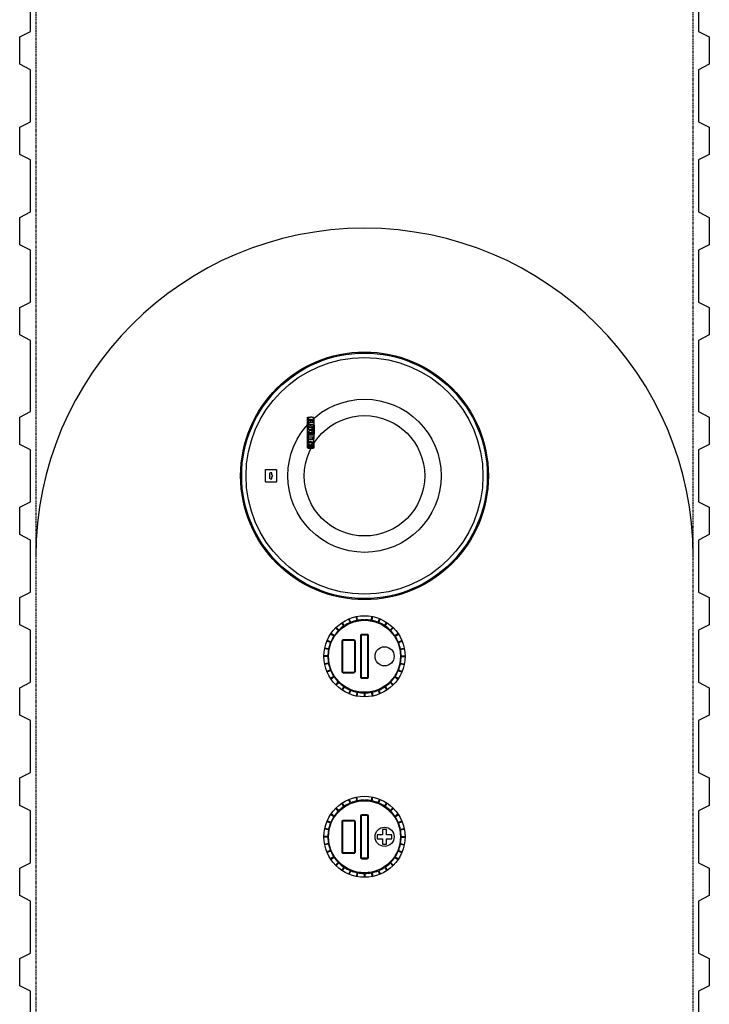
# Model space of a CAD drawing. Extents: x -17300 to -11339, y 1971 to 5059.
# Tile 2 of 81: x -17279 to -17153, y 3954 to 4134. Entities that reach past the tile are written whole.
import ezdxf

# ---------------------------------------------------------------- set-up
doc = ezdxf.new("R2010")
doc.units = 0
doc.header["$MEASUREMENT"] = 0
doc.linetypes.add('HIDDEN3', pattern=[0.1875, 0.125, -0.0625])
for name, color, linetype in [('NONE', 7, 'CONTINUOUS'), ('TANK-MANHOLE', 2, 'CONTINUOUS'), ('TANK-SLOPE', 2, 'CONTINUOUS'), ('TANK-UST', 5, 'CONTINUOUS')]:
    doc.layers.add(name, color=color, linetype=linetype)

# ---------------------------------------------------------------- blocks, each defined once
blk = doc.blocks.new('GROUP-427')
at = {"layer": 'NONE', "color": 0, "linetype": 'Continuous'}
for p, q in [((-41.87, -13.17), (-41.87, -12.84)), ((-41.87, -13.92), (-41.87, -13.59)), ((-41.52, -13.17), (-41.52, -12.84)), ((-41.52, -13.92), (-41.52, -13.59))]:
    blk.add_line(p, q, dxfattribs=at)
for radius, start, end in [(0.276, 130.0052, 229.9948), (0.571, 71.92, 108.08), (0.571, 251.92, 288.08), (0.276, 310.0052, 49.9948)]:
    blk.add_arc((-41.69, -13.38), radius, start, end, dxfattribs=at)

msp = doc.modelspace()

# ---------------------------------------------------------------- linework, layer by layer
at = {"layer": 'TANK-MANHOLE', "color": 1, "linetype": 'Continuous'}
for p, q in [((-17219.03, 4023.33), (-17219.3, 4023.98)), ((-17218.92, 4023.38), (-17219.19, 4024.03)), ((-17217.78, 4023.73), (-17217.92, 4024.41)), ((-17217.66, 4023.75), (-17217.79, 4024.44)), ((-17215.17, 4023.75), (-17215.03, 4024.44)), ((-17215.04, 4023.73), (-17214.91, 4024.41)), ((-17213.9, 4023.38), (-17213.64, 4024.03)), ((-17213.79, 4023.33), (-17213.52, 4023.98)), ((-17221.2, 4021.86), (-17221.69, 4022.36)), ((-17221.11, 4021.95), (-17221.6, 4022.44)), ((-17220.19, 4022.7), (-17220.58, 4023.29)), ((-17220.08, 4022.77), (-17220.47, 4023.36)), ((-17212.74, 4022.77), (-17212.35, 4023.36)), ((-17212.64, 4022.7), (-17212.25, 4023.29)), ((-17211.72, 4021.95), (-17211.22, 4022.44)), ((-17211.63, 4021.86), (-17211.13, 4022.36)), ((-17222.58, 4019.79), (-17223.23, 4020.06)), ((-17222.02, 4020.84), (-17222.6, 4021.23)), ((-17221.95, 4020.94), (-17222.53, 4021.33)), ((-17210.87, 4020.94), (-17210.29, 4021.33)), ((-17210.8, 4020.84), (-17210.22, 4021.23)), ((-17210.24, 4019.79), (-17209.59, 4020.06)), ((-17223, 4018.41), (-17223.69, 4018.55)), ((-17222.97, 4018.53), (-17223.66, 4018.67)), ((-17222.63, 4019.67), (-17223.28, 4019.94)), ((-17210.2, 4019.67), (-17209.55, 4019.94)), ((-17209.85, 4018.53), (-17209.16, 4018.67)), ((-17209.83, 4018.41), (-17209.14, 4018.55)), ((-17223.11, 4017.23), (-17223.82, 4017.23)), ((-17223.11, 4017.1), (-17223.82, 4017.1)), ((-17209.71, 4017.23), (-17209.01, 4017.23)), ((-17209.71, 4017.1), (-17209.01, 4017.1)), ((-17223, 4015.92), (-17223.69, 4015.78)), ((-17222.97, 4015.79), (-17223.66, 4015.66)), ((-17222.63, 4014.66), (-17223.28, 4014.39)), ((-17210.2, 4014.66), (-17209.55, 4014.39)), ((-17209.85, 4015.79), (-17209.16, 4015.66)), ((-17209.83, 4015.92), (-17209.14, 4015.78)), ((-17222.58, 4014.54), (-17223.23, 4014.27)), ((-17222.02, 4013.49), (-17222.6, 4013.1)), ((-17221.95, 4013.39), (-17222.53, 4013)), ((-17210.87, 4013.39), (-17210.29, 4013)), ((-17210.8, 4013.49), (-17210.22, 4013.1)), ((-17210.24, 4014.54), (-17209.59, 4014.27)), ((-17221.2, 4012.47), (-17221.69, 4011.97)), ((-17221.11, 4012.38), (-17221.6, 4011.88)), ((-17220.19, 4011.63), (-17220.58, 4011.04)), ((-17220.08, 4011.56), (-17220.47, 4010.97)), ((-17212.74, 4011.56), (-17212.35, 4010.97)), ((-17212.64, 4011.63), (-17212.25, 4011.04)), ((-17211.72, 4012.38), (-17211.22, 4011.88)), ((-17211.63, 4012.47), (-17211.13, 4011.97)), ((-17219.03, 4010.99), (-17219.3, 4010.35)), ((-17218.92, 4010.95), (-17219.19, 4010.3)), ((-17217.78, 4010.6), (-17217.92, 4009.91)), ((-17217.66, 4010.58), (-17217.79, 4009.89)), ((-17216.47, 4010.46), (-17216.47, 4009.76)), ((-17216.35, 4010.46), (-17216.35, 4009.76)), ((-17215.17, 4010.58), (-17215.03, 4009.89)), ((-17215.04, 4010.6), (-17214.91, 4009.91)), ((-17213.9, 4010.95), (-17213.64, 4010.3)), ((-17213.79, 4010.99), (-17213.52, 4010.35)), ((-17217.78, 3990.73), (-17217.92, 3991.41)), ((-17217.66, 3990.75), (-17217.79, 3991.44)), ((-17215.17, 3990.75), (-17215.03, 3991.44)), ((-17215.04, 3990.73), (-17214.91, 3991.41)), ((-17221.11, 3988.95), (-17221.6, 3989.44)), ((-17220.19, 3989.7), (-17220.58, 3990.29)), ((-17220.08, 3989.77), (-17220.47, 3990.36)), ((-17219.03, 3990.33), (-17219.3, 3990.98)), ((-17218.92, 3990.38), (-17219.19, 3991.03)), ((-17213.9, 3990.38), (-17213.64, 3991.03)), ((-17213.79, 3990.33), (-17213.52, 3990.98)), ((-17212.74, 3989.77), (-17212.35, 3990.36)), ((-17212.64, 3989.7), (-17212.25, 3990.29)), ((-17211.72, 3988.95), (-17211.22, 3989.44)), ((-17222.02, 3987.84), (-17222.6, 3988.23)), ((-17221.95, 3987.94), (-17222.53, 3988.33)), ((-17221.2, 3988.86), (-17221.69, 3989.36)), ((-17211.63, 3988.86), (-17211.13, 3989.36)), ((-17210.87, 3987.94), (-17210.29, 3988.33)), ((-17210.8, 3987.84), (-17210.22, 3988.23)), ((-17222.63, 3986.67), (-17223.28, 3986.94)), ((-17222.58, 3986.79), (-17223.23, 3987.06)), ((-17210.24, 3986.79), (-17209.59, 3987.06)), ((-17210.2, 3986.67), (-17209.55, 3986.94)), ((-17223.11, 3984.23), (-17223.82, 3984.23)), ((-17223.11, 3984.1), (-17223.82, 3984.1)), ((-17223, 3985.41), (-17223.69, 3985.55)), ((-17222.97, 3985.53), (-17223.66, 3985.67)), ((-17209.85, 3985.53), (-17209.16, 3985.67)), ((-17209.83, 3985.41), (-17209.14, 3985.55)), ((-17209.71, 3984.23), (-17209.01, 3984.23)), ((-17209.71, 3984.1), (-17209.01, 3984.1)), ((-17223, 3982.92), (-17223.69, 3982.78)), ((-17222.97, 3982.79), (-17223.66, 3982.66)), ((-17209.85, 3982.79), (-17209.16, 3982.66)), ((-17209.83, 3982.92), (-17209.14, 3982.78)), ((-17222.63, 3981.66), (-17223.28, 3981.39)), ((-17222.58, 3981.54), (-17223.23, 3981.27)), ((-17222.02, 3980.49), (-17222.6, 3980.1)), ((-17210.8, 3980.49), (-17210.22, 3980.1)), ((-17210.24, 3981.54), (-17209.59, 3981.27)), ((-17210.2, 3981.66), (-17209.55, 3981.39)), ((-17221.95, 3980.39), (-17222.53, 3980)), ((-17221.2, 3979.47), (-17221.69, 3978.97)), ((-17221.11, 3979.38), (-17221.6, 3978.88)), ((-17220.19, 3978.63), (-17220.58, 3978.04)), ((-17212.64, 3978.63), (-17212.25, 3978.04)), ((-17211.72, 3979.38), (-17211.22, 3978.88)), ((-17211.63, 3979.47), (-17211.13, 3978.97)), ((-17210.87, 3980.39), (-17210.29, 3980)), ((-17220.08, 3978.56), (-17220.47, 3977.97)), ((-17219.03, 3977.99), (-17219.3, 3977.35)), ((-17218.92, 3977.95), (-17219.19, 3977.3)), ((-17217.78, 3977.6), (-17217.92, 3976.91)), ((-17217.66, 3977.58), (-17217.79, 3976.89)), ((-17216.47, 3977.46), (-17216.47, 3976.76)), ((-17216.35, 3977.46), (-17216.35, 3976.76)), ((-17215.17, 3977.58), (-17215.03, 3976.89)), ((-17215.04, 3977.6), (-17214.91, 3976.91)), ((-17213.9, 3977.95), (-17213.64, 3977.3)), ((-17213.79, 3977.99), (-17213.52, 3977.35)), ((-17212.74, 3978.56), (-17212.35, 3977.97))]:
    msp.add_line(p, q, dxfattribs=at)
for points in [[(-17225.6, 4056.34), (-17225.68, 4056.34), (-17225.68, 4055.41, -0.414214), (-17225.76, 4055.33), (-17226.73, 4055.33, -0.414214), (-17226.8, 4055.41), (-17226.8, 4060.87), (-17226.89, 4060.81), (-17226.89, 4055.41, 0.414214), (-17226.72, 4055.24), (-17225.77, 4055.24, 0.414214), (-17225.6, 4055.41)], [(-17225.79, 4060.23), (-17225.79, 4060.04, 0.414214), (-17225.73, 4059.98), (-17225.66, 4059.98, 0.414214), (-17225.6, 4060.04), (-17225.6, 4060.23, 0.414214), (-17225.66, 4060.29), (-17225.73, 4060.29, 0.414214)], [(-17226.47, 4057.69), (-17226.48, 4057.74), (-17226.49, 4057.77), (-17226.5, 4057.8), (-17226.51, 4057.84), (-17226.51, 4057.88), (-17226.51, 4057.93), (-17226.51, 4057.97), (-17226.51, 4058.02), (-17226.5, 4058.05), (-17226.49, 4058.09), (-17226.47, 4058.11), (-17226.45, 4058.13), (-17226.43, 4058.14), (-17226.41, 4058.15), (-17226.34, 4058.15), (-17226.34, 4057.68), (-17226.31, 4057.67), (-17226.29, 4057.67), (-17226.26, 4057.67), (-17226.23, 4057.66), (-17226.21, 4057.66), (-17226.18, 4057.66, 1), (-17226.18, 4058.46), (-17226.22, 4058.46), (-17226.27, 4058.46), (-17226.31, 4058.46), (-17226.36, 4058.45), (-17226.41, 4058.44), (-17226.45, 4058.43), (-17226.5, 4058.42), (-17226.53, 4058.4), (-17226.56, 4058.38), (-17226.58, 4058.36), (-17226.61, 4058.33), (-17226.63, 4058.3), (-17226.66, 4058.27), (-17226.67, 4058.23), (-17226.69, 4058.19), (-17226.7, 4058.14), (-17226.71, 4058.08), (-17226.71, 4058.02), (-17226.71, 4057.97), (-17226.7, 4057.91), (-17226.7, 4057.87), (-17226.69, 4057.84), (-17226.68, 4057.8), (-17226.68, 4057.77), (-17226.67, 4057.74), (-17226.66, 4057.73)], [(-17226.18, 4057.91), (-17226.15, 4057.91, 1), (-17226.15, 4058.17), (-17226.18, 4058.17)], [(-17226.66, 4056.24), (-17226.5, 4056.24), (-17226.5, 4056.38, -0.414214), (-17226.42, 4056.46), (-17226.1, 4056.46), (-17226.1, 4056.24), (-17225.82, 4056.24), (-17225.82, 4056.46), (-17225.65, 4056.46), (-17225.65, 4056.62, -0.161868), (-17225.95, 4056.88), (-17226.1, 4056.88), (-17226.1, 4056.77), (-17226.54, 4056.77), (-17226.57, 4056.76), (-17226.59, 4056.75), (-17226.61, 4056.74), (-17226.63, 4056.73), (-17226.65, 4056.71), (-17226.67, 4056.69), (-17226.68, 4056.67), (-17226.7, 4056.63), (-17226.7, 4056.59), (-17226.71, 4056.56), (-17226.71, 4056.53), (-17226.71, 4056.5), (-17226.71, 4056.46), (-17226.7, 4056.43), (-17226.7, 4056.4), (-17226.69, 4056.37), (-17226.69, 4056.34), (-17226.68, 4056.31), (-17226.67, 4056.27)], [(-17226.41, 4055.88), (-17226.34, 4055.88), (-17226.34, 4055.42), (-17226.31, 4055.41), (-17226.29, 4055.4), (-17226.26, 4055.4), (-17226.23, 4055.4), (-17226.21, 4055.4), (-17226.18, 4055.39, 1), (-17226.18, 4056.19), (-17226.22, 4056.19), (-17226.27, 4056.19), (-17226.31, 4056.19), (-17226.36, 4056.18), (-17226.41, 4056.18), (-17226.45, 4056.17), (-17226.5, 4056.15), (-17226.53, 4056.13), (-17226.56, 4056.11), (-17226.58, 4056.09), (-17226.61, 4056.07), (-17226.63, 4056.04), (-17226.66, 4056), (-17226.67, 4055.97), (-17226.69, 4055.92), (-17226.7, 4055.88), (-17226.71, 4055.82), (-17226.71, 4055.76), (-17226.71, 4055.7), (-17226.7, 4055.65), (-17226.7, 4055.6), (-17226.69, 4055.57), (-17226.68, 4055.54), (-17226.68, 4055.51), (-17226.67, 4055.47), (-17226.66, 4055.46), (-17226.47, 4055.43), (-17226.48, 4055.48), (-17226.49, 4055.51), (-17226.5, 4055.53), (-17226.51, 4055.57), (-17226.51, 4055.62), (-17226.51, 4055.67), (-17226.51, 4055.71), (-17226.51, 4055.75), (-17226.5, 4055.78), (-17226.49, 4055.82), (-17226.47, 4055.85), (-17226.45, 4055.86), (-17226.43, 4055.88)], [(-17225.79, 4057.17), (-17225.79, 4056.98, 0.414214), (-17225.73, 4056.92), (-17225.66, 4056.92, 0.414214), (-17225.6, 4056.98), (-17225.6, 4057.17, 0.414214), (-17225.66, 4057.23), (-17225.73, 4057.23, 0.414214)], [(-17226.18, 4055.64), (-17226.15, 4055.64, 1), (-17226.15, 4055.91), (-17226.18, 4055.91)], [(-17218.33, 4014.16, 0.414214), (-17218.08, 4014.41), (-17218.08, 4019.91, 0.414214), (-17218.33, 4020.16), (-17220.33, 4020.16, 0.414214), (-17220.58, 4019.91), (-17220.58, 4014.41, 0.414214), (-17220.33, 4014.16)], [(-17218.33, 4014.29, 0.414214), (-17218.2, 4014.41), (-17218.2, 4019.91, 0.414214), (-17218.33, 4020.04), (-17220.33, 4020.04, 0.414214), (-17220.45, 4019.91), (-17220.45, 4014.41, 0.414214), (-17220.33, 4014.29)], [(-17215.91, 4013.16, 0.414214), (-17215.66, 4013.41), (-17215.66, 4020.91, 0.414214), (-17215.91, 4021.16), (-17216.91, 4021.16, 0.414214), (-17217.16, 4020.91), (-17217.16, 4013.41, 0.414214), (-17216.91, 4013.16)], [(-17215.91, 4013.29, 0.414214), (-17215.79, 4013.41), (-17215.79, 4020.91, 0.414214), (-17215.91, 4021.04), (-17216.91, 4021.04, 0.414214), (-17217.04, 4020.91), (-17217.04, 4013.41, 0.414214), (-17216.91, 4013.29)], [(-17215.91, 3980.16, 0.414214), (-17215.66, 3980.41), (-17215.66, 3987.91, 0.414214), (-17215.91, 3988.16), (-17216.91, 3988.16, 0.414214), (-17217.16, 3987.91), (-17217.16, 3980.41, 0.414214), (-17216.91, 3980.16)], [(-17215.91, 3980.29, 0.414214), (-17215.79, 3980.41), (-17215.79, 3987.91, 0.414214), (-17215.91, 3988.04), (-17216.91, 3988.04, 0.414214), (-17217.04, 3987.91), (-17217.04, 3980.41, 0.414214), (-17216.91, 3980.29)], [(-17218.33, 3981.16, 0.414214), (-17218.08, 3981.41), (-17218.08, 3986.91, 0.414214), (-17218.33, 3987.16), (-17220.33, 3987.16, 0.414214), (-17220.58, 3986.91), (-17220.58, 3981.41, 0.414214), (-17220.33, 3981.16)], [(-17218.33, 3981.29, 0.414214), (-17218.2, 3981.41), (-17218.2, 3986.91, 0.414214), (-17218.33, 3987.04), (-17220.33, 3987.04, 0.414214), (-17220.45, 3986.91), (-17220.45, 3981.41, 0.414214), (-17220.33, 3981.29)]]:
    msp.add_lwpolyline(points, format="xyb", close=True, dxfattribs=at)
for points in [[(-17225.77, 4060.83), (-17226.03, 4060.83), (-17226.03, 4060.91), (-17226.25, 4060.91), (-17226.25, 4060.83), (-17226.69, 4060.83), (-17226.69, 4060.52), (-17226.25, 4060.52), (-17226.25, 4060.34), (-17226.03, 4060.34), (-17226.03, 4060.52), (-17225.85, 4060.52, -0.414214), (-17225.79, 4060.46), (-17225.79, 4060.34), (-17225.6, 4060.34)], [(-17226.09, 4058.74), (-17226.09, 4058.74), (-17225.83, 4058.74), (-17225.83, 4059.01), (-17226.69, 4059.01), (-17226.69, 4058.7), (-17226.33, 4058.7, -0.414214), (-17226.16, 4058.54), (-17226.16, 4058.49), (-17225.83, 4058.49, 0.015515), (-17225.82, 4058.51, 0.024733), (-17225.82, 4058.51, 0.005946), (-17225.81, 4058.53, 0.01287), (-17225.81, 4058.54, 0.049414), (-17225.81, 4058.55, 0.053929), (-17225.81, 4058.57, 0.036627), (-17225.81, 4058.58, 0.042565), (-17225.82, 4058.6, 0.006291), (-17225.82, 4058.61, 0.008872), (-17225.83, 4058.61, 0.009321), (-17225.83, 4058.63, 0.009742), (-17225.84, 4058.64, 0.028906), (-17225.85, 4058.65, 0.027693), (-17225.86, 4058.66, 0.02663), (-17225.87, 4058.66, 0.041647), (-17225.88, 4058.67, 0.000265), (-17225.89, 4058.67, 0.000163), (-17225.9, 4058.68, 0.000116), (-17225.92, 4058.69, 0.000666), (-17225.92, 4058.69, 0.034843), (-17225.93, 4058.7, 0.014153), (-17225.95, 4058.7, 0.001676), (-17225.96, 4058.7, -0.00303), (-17225.97, 4058.71, -0.000398), (-17225.99, 4058.71, 0.000724), (-17226, 4058.72, 0.00166), (-17226.02, 4058.72, 0.006697), (-17226.02, 4058.72, 0.003794), (-17226.02, 4058.72, 0.000693), (-17226.04, 4058.73, 0.000272), (-17226.05, 4058.73, 0.00002), (-17226.08, 4058.73, 0.002677), (-17226.09, 4058.74, 0.000101), (-17226.09, 4058.74)]]:
    msp.add_lwpolyline(points, format="xyb", dxfattribs=at)
for points in [[(-17226.69, 4060.29), (-17226.69, 4059.98), (-17225.85, 4059.98), (-17225.85, 4060.29)], [(-17226.29, 4059.38), (-17226.29, 4059.38), (-17226.29, 4059.38), (-17226.3, 4059.38), (-17226.3, 4059.38), (-17226.3, 4059.38), (-17226.31, 4059.38), (-17226.31, 4059.38), (-17226.31, 4059.38), (-17226.31, 4059.39), (-17226.32, 4059.39), (-17226.32, 4059.39), (-17226.32, 4059.39), (-17226.32, 4059.39), (-17226.33, 4059.39), (-17226.33, 4059.39), (-17226.33, 4059.39), (-17226.34, 4059.39), (-17226.34, 4059.39), (-17226.34, 4059.39), (-17226.35, 4059.39), (-17226.35, 4059.39), (-17226.35, 4059.39), (-17226.36, 4059.39), (-17226.36, 4059.39), (-17226.36, 4059.39), (-17226.37, 4059.39), (-17226.37, 4059.39), (-17226.37, 4059.4), (-17226.38, 4059.4), (-17226.38, 4059.4), (-17226.38, 4059.4), (-17226.38, 4059.4), (-17226.39, 4059.4), (-17226.39, 4059.4), (-17226.39, 4059.4), (-17226.39, 4059.4), (-17226.4, 4059.4), (-17226.4, 4059.41), (-17226.4, 4059.41), (-17226.4, 4059.41), (-17226.41, 4059.41), (-17226.41, 4059.41), (-17226.41, 4059.41), (-17226.41, 4059.42), (-17226.41, 4059.42), (-17226.42, 4059.42), (-17226.42, 4059.42), (-17226.42, 4059.42), (-17226.42, 4059.42), (-17226.42, 4059.43), (-17226.43, 4059.43), (-17226.43, 4059.43), (-17226.43, 4059.43), (-17226.43, 4059.44), (-17226.43, 4059.44), (-17226.43, 4059.44), (-17226.43, 4059.44), (-17226.43, 4059.45), (-17226.44, 4059.45), (-17226.44, 4059.45), (-17226.44, 4059.45), (-17226.44, 4059.46), (-17226.44, 4059.46), (-17226.44, 4059.46), (-17226.44, 4059.47), (-17226.44, 4059.47), (-17226.44, 4059.47), (-17226.44, 4059.47), (-17226.44, 4059.48), (-17226.44, 4059.48), (-17226.44, 4059.48), (-17226.44, 4059.49), (-17226.44, 4059.49), (-17226.44, 4059.49), (-17226.44, 4059.5), (-17226.44, 4059.5), (-17226.44, 4059.5), (-17226.44, 4059.5), (-17226.44, 4059.51), (-17226.44, 4059.51), (-17226.44, 4059.51), (-17226.44, 4059.52), (-17226.44, 4059.52), (-17226.44, 4059.52), (-17226.44, 4059.52), (-17226.43, 4059.53), (-17226.43, 4059.53), (-17226.43, 4059.53), (-17226.43, 4059.54), (-17226.43, 4059.54), (-17226.43, 4059.54), (-17226.43, 4059.54), (-17226.43, 4059.54), (-17226.42, 4059.55), (-17226.42, 4059.55), (-17226.42, 4059.55), (-17226.42, 4059.55), (-17226.42, 4059.55), (-17226.41, 4059.56), (-17226.41, 4059.56), (-17226.41, 4059.56), (-17226.41, 4059.56), (-17226.41, 4059.56), (-17226.4, 4059.56), (-17226.4, 4059.57), (-17226.4, 4059.57), (-17226.4, 4059.57), (-17226.39, 4059.57), (-17226.39, 4059.57), (-17226.39, 4059.57), (-17226.39, 4059.57), (-17226.38, 4059.57), (-17226.38, 4059.57), (-17226.38, 4059.58), (-17226.38, 4059.58), (-17226.37, 4059.58), (-17226.37, 4059.58), (-17226.37, 4059.58), (-17226.36, 4059.58), (-17226.36, 4059.58), (-17226.36, 4059.58), (-17226.35, 4059.58), (-17226.35, 4059.58), (-17226.35, 4059.58), (-17226.34, 4059.58), (-17226.34, 4059.58), (-17226.34, 4059.59), (-17226.33, 4059.59), (-17226.33, 4059.59), (-17226.33, 4059.59), (-17226.32, 4059.59), (-17226.32, 4059.59), (-17226.32, 4059.59), (-17226.32, 4059.59), (-17226.31, 4059.59), (-17226.31, 4059.59), (-17226.31, 4059.59), (-17226.31, 4059.59), (-17226.3, 4059.59), (-17226.3, 4059.59), (-17226.3, 4059.59), (-17226.29, 4059.59), (-17226.29, 4059.59), (-17226.29, 4059.59), (-17226.29, 4059.59), (-17226.28, 4059.59), (-17226.28, 4059.59), (-17226.28, 4059.59), (-17226.28, 4059.59), (-17226.27, 4059.59), (-17226.27, 4059.59), (-17226.27, 4059.59), (-17226.27, 4059.59), (-17226.26, 4059.59), (-17226.26, 4059.59), (-17226.26, 4059.59), (-17226.26, 4059.59), (-17226.25, 4059.59), (-17226.25, 4059.59), (-17226.25, 4059.59), (-17226.25, 4059.59), (-17226.24, 4059.59), (-17226.24, 4059.59), (-17226.24, 4059.59), (-17226.24, 4059.59), (-17226.23, 4059.59), (-17226.23, 4059.59), (-17226.23, 4059.59), (-17226.23, 4059.59), (-17226.22, 4059.59), (-17226.22, 4059.59), (-17226.22, 4059.59), (-17226.21, 4059.59), (-17226.21, 4059.59), (-17226.21, 4059.59), (-17226.2, 4059.59), (-17226.2, 4059.59), (-17226.2, 4059.58), (-17226.2, 4059.58), (-17226.19, 4059.58), (-17226.19, 4059.58), (-17226.19, 4059.58), (-17226.18, 4059.58), (-17226.18, 4059.58), (-17226.18, 4059.58), (-17226.17, 4059.58), (-17226.17, 4059.58), (-17226.17, 4059.58), (-17226.16, 4059.58), (-17226.16, 4059.58), (-17226.16, 4059.57), (-17226.15, 4059.57), (-17226.15, 4059.57), (-17226.15, 4059.57), (-17226.15, 4059.57), (-17226.14, 4059.57), (-17226.14, 4059.57), (-17226.14, 4059.57), (-17226.14, 4059.57), (-17226.14, 4059.56), (-17226.13, 4059.56), (-17226.13, 4059.56), (-17226.13, 4059.56), (-17226.13, 4059.56), (-17226.12, 4059.56), (-17226.12, 4059.55), (-17226.12, 4059.55), (-17226.12, 4059.55), (-17226.12, 4059.55), (-17226.12, 4059.55), (-17226.11, 4059.54), (-17226.11, 4059.54), (-17226.11, 4059.54), (-17226.11, 4059.54), (-17226.11, 4059.54), (-17226.11, 4059.53), (-17226.11, 4059.53), (-17226.1, 4059.53), (-17226.1, 4059.52), (-17226.1, 4059.52), (-17226.1, 4059.52), (-17226.1, 4059.52), (-17226.1, 4059.51), (-17226.1, 4059.51), (-17226.1, 4059.51), (-17226.1, 4059.5), (-17226.1, 4059.5), (-17226.1, 4059.5), (-17226.1, 4059.5), (-17226.1, 4059.49), (-17226.1, 4059.49), (-17226.1, 4059.49), (-17226.1, 4059.48), (-17226.1, 4059.48), (-17226.1, 4059.48), (-17226.1, 4059.47), (-17226.1, 4059.47), (-17226.1, 4059.47), (-17226.1, 4059.47), (-17226.1, 4059.46), (-17226.1, 4059.46), (-17226.1, 4059.46), (-17226.1, 4059.45), (-17226.1, 4059.45), (-17226.1, 4059.45), (-17226.1, 4059.45), (-17226.11, 4059.44), (-17226.11, 4059.44), (-17226.11, 4059.44), (-17226.11, 4059.44), (-17226.11, 4059.43), (-17226.11, 4059.43), (-17226.11, 4059.43), (-17226.12, 4059.43), (-17226.12, 4059.42), (-17226.12, 4059.42), (-17226.12, 4059.42), (-17226.12, 4059.42), (-17226.12, 4059.42), (-17226.13, 4059.42), (-17226.13, 4059.41), (-17226.13, 4059.41), (-17226.13, 4059.41), (-17226.14, 4059.41), (-17226.14, 4059.41), (-17226.14, 4059.41), (-17226.14, 4059.4), (-17226.14, 4059.4), (-17226.15, 4059.4), (-17226.15, 4059.4), (-17226.15, 4059.4), (-17226.15, 4059.4), (-17226.16, 4059.4), (-17226.16, 4059.4), (-17226.16, 4059.4), (-17226.17, 4059.4), (-17226.17, 4059.39), (-17226.17, 4059.39), (-17226.18, 4059.39), (-17226.18, 4059.39), (-17226.18, 4059.39), (-17226.19, 4059.39), (-17226.19, 4059.39), (-17226.19, 4059.39), (-17226.2, 4059.39), (-17226.2, 4059.39), (-17226.2, 4059.39), (-17226.2, 4059.39), (-17226.21, 4059.39), (-17226.21, 4059.39), (-17226.21, 4059.39), (-17226.22, 4059.39), (-17226.22, 4059.39), (-17226.22, 4059.39), (-17226.23, 4059.39), (-17226.23, 4059.38), (-17226.23, 4059.38), (-17226.23, 4059.38), (-17226.24, 4059.38), (-17226.24, 4059.38), (-17226.24, 4059.38), (-17226.24, 4059.38), (-17226.25, 4059.38), (-17226.25, 4059.38), (-17226.25, 4059.38), (-17226.25, 4059.38), (-17226.26, 4059.38), (-17226.26, 4059.38), (-17226.26, 4059.38), (-17226.26, 4059.38), (-17226.27, 4059.38), (-17226.27, 4059.38), (-17226.27, 4059.38), (-17226.27, 4059.38), (-17226.28, 4059.38), (-17226.28, 4059.38), (-17226.28, 4059.38), (-17226.28, 4059.38), (-17226.29, 4059.38)], [(-17225.68, 4059.46), (-17225.6, 4059.46), (-17225.6, 4057.74), (-17225.68, 4057.74)], [(-17226.69, 4057.61), (-17226.69, 4057.3), (-17225.6, 4057.3), (-17225.6, 4057.61)], [(-17226.69, 4057.23), (-17226.69, 4056.92), (-17225.85, 4056.92), (-17225.85, 4057.23)], [(-17214.07, 3983.79), (-17213.12, 3983.79), (-17213.12, 3982.83), (-17212.37, 3982.83), (-17212.37, 3983.79), (-17211.41, 3983.79), (-17211.41, 3984.54), (-17212.37, 3984.54), (-17212.37, 3985.49), (-17213.12, 3985.49), (-17213.12, 3984.54), (-17214.07, 3984.54)]]:
    msp.add_lwpolyline(points, close=True, dxfattribs=at)
for points in [[(-17226.05, 4059.6), (-17225.6, 4059.6), (-17225.6, 4059.91), (-17226.69, 4059.91), (-17226.69, 4059.6), (-17226.45, 4059.6)], [(-17225.6, 4060.34), (-17225.6, 4060.36), (-17225.6, 4060.38), (-17225.6, 4060.39), (-17225.59, 4060.4), (-17225.59, 4060.41), (-17225.59, 4060.42), (-17225.59, 4060.43), (-17225.59, 4060.44), (-17225.59, 4060.45), (-17225.59, 4060.46), (-17225.59, 4060.46), (-17225.59, 4060.47), (-17225.59, 4060.48), (-17225.59, 4060.49), (-17225.59, 4060.5), (-17225.59, 4060.5), (-17225.59, 4060.51), (-17225.59, 4060.52), (-17225.59, 4060.53), (-17225.59, 4060.54), (-17225.59, 4060.54), (-17225.59, 4060.55), (-17225.59, 4060.56), (-17225.59, 4060.57), (-17225.59, 4060.58), (-17225.59, 4060.59), (-17225.59, 4060.59), (-17225.59, 4060.6), (-17225.59, 4060.61), (-17225.59, 4060.62), (-17225.59, 4060.63), (-17225.59, 4060.64), (-17225.6, 4060.64), (-17225.6, 4060.65), (-17225.6, 4060.65), (-17225.6, 4060.66), (-17225.6, 4060.67), (-17225.6, 4060.67), (-17225.6, 4060.68), (-17225.6, 4060.68), (-17225.61, 4060.69), (-17225.61, 4060.69), (-17225.61, 4060.7), (-17225.61, 4060.7), (-17225.61, 4060.7), (-17225.61, 4060.71), (-17225.62, 4060.71), (-17225.62, 4060.72), (-17225.62, 4060.72), (-17225.62, 4060.73), (-17225.63, 4060.73), (-17225.63, 4060.73), (-17225.63, 4060.74), (-17225.63, 4060.74), (-17225.64, 4060.74), (-17225.64, 4060.75), (-17225.64, 4060.75), (-17225.64, 4060.75), (-17225.65, 4060.76), (-17225.65, 4060.76), (-17225.65, 4060.76), (-17225.65, 4060.77), (-17225.66, 4060.77), (-17225.66, 4060.77), (-17225.66, 4060.77), (-17225.67, 4060.78), (-17225.67, 4060.78), (-17225.67, 4060.78), (-17225.68, 4060.79), (-17225.68, 4060.79), (-17225.68, 4060.8), (-17225.69, 4060.8), (-17225.69, 4060.8), (-17225.7, 4060.8), (-17225.7, 4060.81), (-17225.7, 4060.81), (-17225.71, 4060.81), (-17225.71, 4060.81), (-17225.72, 4060.82), (-17225.72, 4060.82), (-17225.73, 4060.82), (-17225.74, 4060.82), (-17225.74, 4060.83), (-17225.75, 4060.83), (-17225.76, 4060.83), (-17225.76, 4060.83), (-17225.77, 4060.83), (-17225.77, 4060.83)], [(-17226.05, 4059.6), (-17226.05, 4059.6), (-17226.04, 4059.6), (-17226.03, 4059.6), (-17226.02, 4059.59), (-17226.01, 4059.59), (-17226.01, 4059.59), (-17226, 4059.59), (-17225.99, 4059.58), (-17225.98, 4059.58), (-17225.97, 4059.58), (-17225.97, 4059.58), (-17225.96, 4059.58), (-17225.95, 4059.57), (-17225.95, 4059.57), (-17225.94, 4059.57), (-17225.93, 4059.56), (-17225.93, 4059.56), (-17225.92, 4059.56), (-17225.91, 4059.55), (-17225.91, 4059.55), (-17225.9, 4059.55), (-17225.89, 4059.54), (-17225.89, 4059.54), (-17225.88, 4059.53), (-17225.88, 4059.53), (-17225.87, 4059.53), (-17225.87, 4059.52), (-17225.86, 4059.52), (-17225.86, 4059.51), (-17225.85, 4059.51), (-17225.85, 4059.5), (-17225.84, 4059.5), (-17225.84, 4059.49), (-17225.84, 4059.48), (-17225.83, 4059.48), (-17225.83, 4059.47), (-17225.82, 4059.47), (-17225.82, 4059.46), (-17225.82, 4059.45), (-17225.82, 4059.44), (-17225.81, 4059.44), (-17225.81, 4059.43), (-17225.81, 4059.42), (-17225.8, 4059.41), (-17225.8, 4059.41), (-17225.8, 4059.4), (-17225.8, 4059.39), (-17225.8, 4059.38), (-17225.8, 4059.38), (-17225.8, 4059.37), (-17225.8, 4059.36), (-17225.8, 4059.35), (-17225.8, 4059.34), (-17225.8, 4059.34), (-17225.8, 4059.33), (-17225.8, 4059.32), (-17225.8, 4059.31), (-17225.8, 4059.3), (-17225.8, 4059.3), (-17225.8, 4059.29), (-17225.8, 4059.28), (-17225.8, 4059.27), (-17225.81, 4059.27), (-17225.81, 4059.26), (-17225.81, 4059.25), (-17225.82, 4059.24), (-17225.82, 4059.24), (-17225.82, 4059.23), (-17225.82, 4059.22), (-17225.83, 4059.22), (-17225.83, 4059.21), (-17225.84, 4059.2), (-17225.84, 4059.2), (-17225.84, 4059.19), (-17225.85, 4059.19), (-17225.85, 4059.18), (-17225.86, 4059.18), (-17225.86, 4059.17), (-17225.87, 4059.17), (-17225.87, 4059.16), (-17225.88, 4059.16), (-17225.88, 4059.15), (-17225.89, 4059.15), (-17225.89, 4059.15), (-17225.9, 4059.14), (-17225.91, 4059.14), (-17225.91, 4059.13), (-17225.92, 4059.13), (-17225.93, 4059.13), (-17225.93, 4059.12), (-17225.94, 4059.12), (-17225.95, 4059.12), (-17225.95, 4059.12), (-17225.96, 4059.11), (-17225.97, 4059.11), (-17225.97, 4059.11), (-17225.98, 4059.11), (-17225.99, 4059.1), (-17226, 4059.1), (-17226.01, 4059.1), (-17226.01, 4059.1), (-17226.02, 4059.1), (-17226.03, 4059.09), (-17226.04, 4059.09), (-17226.05, 4059.09), (-17226.06, 4059.09), (-17226.07, 4059.09), (-17226.07, 4059.09), (-17226.08, 4059.08), (-17226.09, 4059.08), (-17226.1, 4059.08), (-17226.11, 4059.08), (-17226.11, 4059.08), (-17226.12, 4059.08), (-17226.13, 4059.08), (-17226.14, 4059.08), (-17226.14, 4059.08), (-17226.15, 4059.08), (-17226.16, 4059.08), (-17226.16, 4059.08), (-17226.17, 4059.08), (-17226.18, 4059.08), (-17226.19, 4059.08), (-17226.19, 4059.08), (-17226.2, 4059.07), (-17226.21, 4059.07), (-17226.21, 4059.07), (-17226.22, 4059.07), (-17226.23, 4059.07), (-17226.23, 4059.07), (-17226.24, 4059.07), (-17226.25, 4059.07), (-17226.25, 4059.07), (-17226.26, 4059.07), (-17226.26, 4059.07), (-17226.27, 4059.07), (-17226.28, 4059.07), (-17226.28, 4059.07), (-17226.29, 4059.07), (-17226.3, 4059.07), (-17226.3, 4059.07), (-17226.31, 4059.08), (-17226.32, 4059.08), (-17226.32, 4059.08), (-17226.33, 4059.08), (-17226.34, 4059.08), (-17226.35, 4059.08), (-17226.35, 4059.08), (-17226.36, 4059.08), (-17226.37, 4059.08), (-17226.37, 4059.08), (-17226.38, 4059.08), (-17226.39, 4059.08), (-17226.4, 4059.08), (-17226.4, 4059.08), (-17226.41, 4059.08), (-17226.42, 4059.08), (-17226.43, 4059.09), (-17226.44, 4059.09), (-17226.45, 4059.09), (-17226.45, 4059.09), (-17226.46, 4059.09), (-17226.47, 4059.09), (-17226.48, 4059.1), (-17226.49, 4059.1), (-17226.5, 4059.1), (-17226.51, 4059.1), (-17226.51, 4059.1), (-17226.52, 4059.11), (-17226.53, 4059.11), (-17226.54, 4059.11), (-17226.54, 4059.11), (-17226.55, 4059.12), (-17226.56, 4059.12), (-17226.56, 4059.12), (-17226.57, 4059.12), (-17226.58, 4059.13), (-17226.58, 4059.13), (-17226.59, 4059.13), (-17226.6, 4059.14), (-17226.6, 4059.14), (-17226.61, 4059.15), (-17226.61, 4059.15), (-17226.62, 4059.15), (-17226.63, 4059.16), (-17226.63, 4059.16), (-17226.64, 4059.17), (-17226.64, 4059.17), (-17226.65, 4059.18), (-17226.65, 4059.18), (-17226.66, 4059.19), (-17226.66, 4059.19), (-17226.66, 4059.2), (-17226.67, 4059.2), (-17226.67, 4059.21), (-17226.67, 4059.22), (-17226.68, 4059.22), (-17226.68, 4059.23), (-17226.68, 4059.24), (-17226.69, 4059.24), (-17226.69, 4059.25), (-17226.69, 4059.26), (-17226.7, 4059.27), (-17226.7, 4059.27), (-17226.7, 4059.28), (-17226.7, 4059.29), (-17226.7, 4059.3), (-17226.7, 4059.3), (-17226.71, 4059.31), (-17226.71, 4059.32), (-17226.71, 4059.33), (-17226.71, 4059.34), (-17226.71, 4059.34), (-17226.71, 4059.35), (-17226.71, 4059.36), (-17226.71, 4059.37), (-17226.71, 4059.38), (-17226.7, 4059.38), (-17226.7, 4059.39), (-17226.7, 4059.4), (-17226.7, 4059.41), (-17226.7, 4059.41), (-17226.7, 4059.42), (-17226.69, 4059.43), (-17226.69, 4059.44), (-17226.69, 4059.44), (-17226.68, 4059.45), (-17226.68, 4059.46), (-17226.68, 4059.47), (-17226.67, 4059.47), (-17226.67, 4059.48), (-17226.67, 4059.48), (-17226.66, 4059.49), (-17226.66, 4059.5), (-17226.66, 4059.5), (-17226.65, 4059.51), (-17226.65, 4059.51), (-17226.64, 4059.52), (-17226.64, 4059.52), (-17226.63, 4059.53), (-17226.63, 4059.53), (-17226.62, 4059.53), (-17226.61, 4059.54), (-17226.61, 4059.54), (-17226.6, 4059.55), (-17226.6, 4059.55), (-17226.59, 4059.55), (-17226.58, 4059.56), (-17226.58, 4059.56), (-17226.57, 4059.56), (-17226.56, 4059.57), (-17226.56, 4059.57), (-17226.55, 4059.57), (-17226.54, 4059.58), (-17226.54, 4059.58), (-17226.53, 4059.58), (-17226.52, 4059.58), (-17226.51, 4059.58), (-17226.51, 4059.59), (-17226.5, 4059.59), (-17226.49, 4059.59), (-17226.48, 4059.59), (-17226.47, 4059.6), (-17226.46, 4059.6), (-17226.45, 4059.6), (-17226.45, 4059.6)]]:
    msp.add_lwpolyline(points, dxfattribs=at)
at = {"layer": 'TANK-MANHOLE', "color": 1, "linetype": 'Continuous', "flags": 128}
msp.add_lwpolyline([(-17234.48, 4051.25, -0.414214), (-17234.38, 4051.34), (-17232.61, 4051.34, -0.414214), (-17232.51, 4051.25), (-17232.51, 4049.08, -0.414214), (-17232.61, 4048.98), (-17234.38, 4048.98, -0.414214), (-17234.48, 4049.08)], format="xyb", close=True, dxfattribs=at)
at = {"layer": 'TANK-MANHOLE', "color": 1, "linetype": 'Continuous'}
for centre, radius in [((-17216.41, 4050.16), 22.64), ((-17216.41, 4050.16), 22.44), ((-17216.41, 4050.16), 21.65), ((-17216.41, 4050.16), 14), ((-17216.41, 4050.16), 14), ((-17216.41, 4050.16), 11), ((-17216.41, 4050.16), 11), ((-17216.41, 4017.16), 7.41), ((-17216.41, 4017.16), 6.58), ((-17212.74, 4017.16), 1.75), ((-17216.41, 3984.16), 7.41), ((-17216.41, 3984.16), 6.58), ((-17212.74, 3984.16), 1.75)]:
    msp.add_circle(centre, radius, dxfattribs=at)
for centre, start, end in [((-17216.41, 4017.16), 101.7843, 111.9657), ((-17216.41, 4017.16), 90.5343, 100.7157), ((-17216.41, 4017.16), 79.2843, 89.4657), ((-17216.41, 4017.16), 68.0343, 78.2157), ((-17216.41, 4017.16), 135.5343, 145.7157), ((-17216.41, 4017.16), 124.2843, 134.4657), ((-17216.41, 4017.16), 113.0343, 123.2157), ((-17216.41, 4017.16), 56.7843, 66.9657), ((-17216.41, 4017.16), 45.5343, 55.7157), ((-17216.41, 4017.16), 34.2843, 44.4657), ((-17216.41, 4017.16), 146.7843, 156.9657), ((-17216.41, 4017.16), 23.0343, 33.2157), ((-17216.41, 4017.16), 169.2843, 179.4657), ((-17216.41, 4017.16), 158.0343, 168.2157), ((-17216.41, 4017.16), 11.7843, 21.9657), ((-17216.41, 4017.16), 0.5343, 10.7157), ((-17216.41, 4017.16), 180.5343, 190.7157), ((-17216.41, 4017.16), 349.2843, 359.4657), ((-17216.41, 4017.16), 191.7843, 201.9657), ((-17216.41, 4017.16), 338.0343, 348.2157), ((-17216.41, 4017.16), 203.0343, 213.2157), ((-17216.41, 4017.16), 214.2843, 224.4657), ((-17216.41, 4017.16), 315.5343, 325.7157), ((-17216.41, 4017.16), 326.7843, 336.9657), ((-17216.41, 4017.16), 225.5343, 235.7157), ((-17216.41, 4017.16), 236.7843, 246.9657), ((-17216.41, 4017.16), 293.0343, 303.2157), ((-17216.41, 4017.16), 304.2843, 314.4657), ((-17216.41, 4017.16), 248.0343, 258.2157), ((-17216.41, 4017.16), 259.2843, 269.4657), ((-17216.41, 4017.16), 270.5343, 280.7157), ((-17216.41, 4017.16), 281.7843, 291.9657), ((-17216.41, 3984.16), 124.2843, 134.4657), ((-17216.41, 3984.16), 113.0343, 123.2157), ((-17216.41, 3984.16), 101.7843, 111.9657), ((-17216.41, 3984.16), 90.5343, 100.7157), ((-17216.41, 3984.16), 79.2843, 89.4657), ((-17216.41, 3984.16), 68.0343, 78.2157), ((-17216.41, 3984.16), 56.7843, 66.9657), ((-17216.41, 3984.16), 45.5343, 55.7157), ((-17216.41, 3984.16), 146.7843, 156.9657), ((-17216.41, 3984.16), 135.5343, 145.7157), ((-17216.41, 3984.16), 34.2843, 44.4657), ((-17216.41, 3984.16), 23.0343, 33.2157), ((-17216.41, 3984.16), 158.0343, 168.2157), ((-17216.41, 3984.16), 11.7843, 21.9657), ((-17216.41, 3984.16), 169.2843, 179.4657), ((-17216.41, 3984.16), 180.5343, 190.7157), ((-17216.41, 3984.16), 0.5343, 10.7157), ((-17216.41, 3984.16), 349.2843, 359.4657), ((-17216.41, 3984.16), 191.7843, 201.9657), ((-17216.41, 3984.16), 338.0343, 348.2157), ((-17216.41, 3984.16), 203.0343, 213.2157), ((-17216.41, 3984.16), 326.7843, 336.9657), ((-17216.41, 3984.16), 214.2843, 224.4657), ((-17216.41, 3984.16), 225.5343, 235.7157), ((-17216.41, 3984.16), 304.2843, 314.4657), ((-17216.41, 3984.16), 315.5343, 325.7157), ((-17216.41, 3984.16), 236.7843, 246.9657), ((-17216.41, 3984.16), 248.0343, 258.2157), ((-17216.41, 3984.16), 259.2843, 269.4657), ((-17216.41, 3984.16), 270.5343, 280.7157), ((-17216.41, 3984.16), 281.7843, 291.9657), ((-17216.41, 3984.16), 293.0343, 303.2157)]:
    msp.add_arc(centre, 6.7, start, end, dxfattribs=at)
at = {"layer": 'TANK-SLOPE'}
msp.add_arc((-17216.41, 4035.36), 60.07, 0, 180, dxfattribs=at)
at = {"layer": 'TANK-UST', "color": 2, "linetype": 'HIDDEN3'}
msp.add_lwpolyline([(-17156.41, 3906.41), (-17156.41, 3901.9, -0.953957), (-17276.41, 3901.9), (-17276.41, 3906.41), (-17276.41, 4005.43), (-17276.41, 4230.43), (-17276.41, 4234.93, -0.953957), (-17156.41, 4234.93), (-17156.41, 4230.43), (-17156.41, 4005.43)], format="xyb", close=True, dxfattribs=at)
at = {"layer": 'TANK-UST'}
for points in [[(-17277.41, 3946.41), (-17277.41, 3955.91), (-17279.41, 3956.91), (-17279.41, 3961.91), (-17277.41, 3962.91), (-17277.41, 3972.41), (-17279.41, 3973.41), (-17279.41, 3978.41), (-17277.41, 3979.41), (-17277.41, 3988.91), (-17279.41, 3989.91), (-17279.41, 3994.91), (-17277.41, 3995.91), (-17277.41, 4005.41), (-17279.41, 4006.41), (-17279.41, 4011.41), (-17277.41, 4012.41), (-17277.41, 4021.91), (-17279.41, 4022.91), (-17279.41, 4027.91), (-17277.41, 4028.91), (-17277.41, 4038.41), (-17279.41, 4039.41), (-17279.41, 4044.41), (-17277.41, 4045.41), (-17277.41, 4054.91), (-17279.41, 4055.91), (-17279.41, 4060.91), (-17277.41, 4061.91), (-17277.41, 4074.91), (-17279.41, 4075.91), (-17279.41, 4080.91), (-17277.41, 4081.91), (-17277.41, 4091.41), (-17279.41, 4092.41), (-17279.41, 4097.41), (-17277.41, 4098.41), (-17277.41, 4107.91), (-17279.41, 4108.91), (-17279.41, 4113.91), (-17277.41, 4114.89), (-17277.41, 4124.41), (-17279.41, 4125.41), (-17279.41, 4130.41), (-17277.41, 4131.41), (-17277.41, 4140.91)], [(-17155.41, 4140.91), (-17155.41, 4131.41), (-17153.41, 4130.41), (-17153.41, 4125.41), (-17155.41, 4124.41), (-17155.41, 4114.89), (-17153.41, 4113.91), (-17153.41, 4108.91), (-17155.41, 4107.91), (-17155.41, 4098.41), (-17153.41, 4097.41), (-17153.41, 4092.41), (-17155.41, 4091.41), (-17155.41, 4081.91), (-17153.41, 4080.91), (-17153.41, 4075.91), (-17155.41, 4074.91), (-17155.41, 4061.91), (-17153.41, 4060.91), (-17153.41, 4055.91), (-17155.41, 4054.91), (-17155.41, 4045.41), (-17153.41, 4044.41), (-17153.41, 4039.41), (-17155.41, 4038.41), (-17155.41, 4028.91), (-17153.41, 4027.91), (-17153.41, 4022.91), (-17155.41, 4021.91), (-17155.41, 4012.41), (-17153.41, 4011.41), (-17153.41, 4006.41), (-17155.41, 4005.41), (-17155.41, 3995.91), (-17153.41, 3994.91), (-17153.41, 3989.91), (-17155.41, 3988.91), (-17155.41, 3979.41), (-17153.41, 3978.41), (-17153.41, 3973.41), (-17155.41, 3972.41), (-17155.41, 3962.91), (-17153.41, 3961.91), (-17153.41, 3956.91), (-17155.41, 3955.91), (-17155.41, 3946.41)]]:
    msp.add_lwpolyline(points, dxfattribs=at)

# ---------------------------------------------------------------- block references
at = {"layer": 'TANK-MANHOLE', "color": 1, "linetype": 'Continuous'}
msp.add_blockref('GROUP-427', (-17191.81, 4063.54), dxfattribs=at)

doc.saveas('drawing.dxf')
